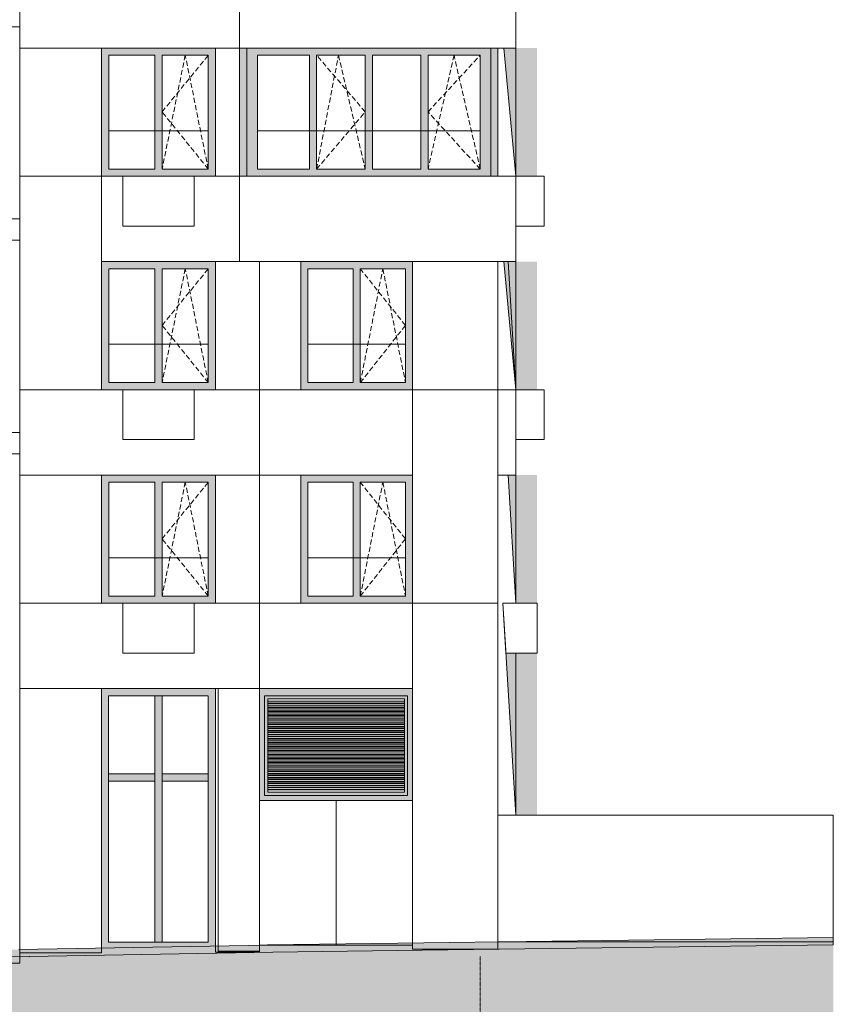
# Model space of a CAD drawing. Header units: millimetres. Extents: x -7244281 to -6602924, y 5765436 to 5938280.
# Tile 22 of 65: x -6614356 to -6602924, y 5773017 to 5786852. Entities that reach past the tile are written whole.
import ezdxf

# ---------------------------------------------------------------- set-up
doc = ezdxf.new("R2010")
doc.units = ezdxf.units.MM
doc.header["$MEASUREMENT"] = 0
doc.header["$XCLIPFRAME"] = 0
for name, pattern in [('OO_EOIAAY', [105.833361, 70.555568, -35.277793]), ('Wipeout_Contour', [1000, 0, -1000]), ('Штрихпунктирная', [6.702778, 3.527778, -1.763889, 0, -1.411111])]:
    doc.linetypes.add(name, pattern=pattern)
for name, color, linetype, lineweight in [('0_Ном._пера__1', 7, 'Continuous', 0), ('0_Ном._пера__120', 7, 'Continuous', 0), ('0_Ном._пера__19', 255, 'Continuous', 0), ('_ 0 кондиционеры_Ном._пера__1', 7, 'Continuous', 0), ('_0 парапет_Ном._пера__1', 7, 'Continuous', 0), ('_0 фасадные панели-1_Ном._пера__1', 7, 'Continuous', 0), ('АР-Стены внешние_Балконы _ лоджии.АР_Ном._пера__1', 7, 'Continuous', 0), ('АР-Стены_внешние_.АР_Ном._пера__1', 7, 'Continuous', 0), ('АР-Стены_внешние_.АР_Ном._пера__41', 7, 'Continuous', 20), ('кондиционеры_Ном._пера__1', 7, 'Continuous', 0)]:
    doc.layers.add(name, color=color, linetype=linetype, lineweight=lineweight)
doc.layers.add('0_Ном._пера__161', color=7, linetype='Continuous', lineweight=13, true_color=0x6a6a6a)
doc.layers.add('_ 0 кондиционеры', color=7, linetype='Continuous')
picture_1 = doc.add_image_def('image5.png', size_in_pixel=(725, 814))
picture_2 = doc.add_image_def('image1.png', size_in_pixel=(729, 823))
picture_3 = doc.add_image_def('image4.png', size_in_pixel=(734, 827))

msp = doc.modelspace()

# ---------------------------------------------------------------- hatches: boundary and pattern name
at = {"layer": '0_Ном._пера__161', "linetype": 'Continuous', "lineweight": 0, "true_color": 0x696969}
for points in [[(-6613205.907, 5786352.474), (-6613105.907, 5786352.474), (-6612455.907, 5786352.474), (-6612355.907, 5786352.474), (-6611705.907, 5786352.474), (-6611605.907, 5786352.474), (-6611605.907, 5786452.474), (-6613205.907, 5786452.474)], [(-6611266.314, 5784652.474), (-6611166.315, 5784652.474), (-6611166.315, 5786452.474), (-6611266.314, 5786452.474)], [(-6611016.315, 5786352.474), (-6610283.84, 5786352.474), (-6610183.84, 5786352.474), (-6608718.891, 5786352.474), (-6608618.891, 5786352.474), (-6607886.416, 5786352.474), (-6607736.416, 5786352.474), (-6607736.416, 5786452.474), (-6611166.315, 5786452.474), (-6611166.315, 5786352.474)], [(-6607736.416, 5786352.474), (-6607736.416, 5784652.474), (-6607656.429, 5784652.474), (-6607656.429, 5786452.474), (-6607736.416, 5786452.474)], [(-6607656.429, 5786452.474), (-6607656.429, 5784652.474), (-6607636.429, 5784652.474), (-6607636.429, 5786452.474)], [(-6613105.907, 5786352.474), (-6613205.907, 5786352.474), (-6613205.907, 5784752.474), (-6613105.907, 5784752.474)], [(-6612355.907, 5784752.474), (-6612355.907, 5786352.474), (-6612455.907, 5786352.474), (-6612455.907, 5784752.474)], [(-6611705.907, 5784752.474), (-6611605.907, 5784752.474), (-6611605.907, 5786352.474), (-6611705.907, 5786352.474)], [(-6611016.315, 5784752.474), (-6611016.315, 5786352.474), (-6611166.315, 5786352.474), (-6611166.315, 5784752.474)], [(-6610283.84, 5784752.474), (-6610183.84, 5784752.474), (-6610183.84, 5786352.474), (-6610283.84, 5786352.474)], [(-6609501.365, 5784752.474), (-6609401.365, 5784752.474), (-6609401.365, 5786352.474), (-6609501.365, 5786352.474)], [(-6608718.891, 5784752.474), (-6608618.891, 5784752.474), (-6608618.891, 5786352.474), (-6608718.891, 5786352.474)], [(-6607886.416, 5786352.474), (-6607886.416, 5784752.474), (-6607736.416, 5784752.474), (-6607736.416, 5786352.474)], [(-6613105.907, 5784752.474), (-6613205.907, 5784752.474), (-6613205.907, 5784652.474), (-6611605.907, 5784652.474), (-6611605.907, 5784752.474), (-6611705.907, 5784752.474), (-6612355.907, 5784752.474), (-6612455.907, 5784752.474)], [(-6610283.84, 5784752.474), (-6611016.315, 5784752.474), (-6611166.315, 5784752.474), (-6611166.315, 5784652.474), (-6607736.416, 5784652.474), (-6607736.416, 5784752.474), (-6607886.416, 5784752.474), (-6608618.891, 5784752.474), (-6608718.891, 5784752.474), (-6610183.84, 5784752.474)], [(-6613205.907, 5783352.474), (-6613105.907, 5783352.474), (-6612455.907, 5783352.474), (-6612355.907, 5783352.474), (-6611705.907, 5783352.474), (-6611605.907, 5783352.474), (-6611605.907, 5783452.474), (-6613205.907, 5783452.474)], [(-6613105.907, 5783352.474), (-6613205.907, 5783352.474), (-6613205.907, 5781752.474), (-6613105.907, 5781752.474)], [(-6612355.907, 5781752.474), (-6612355.907, 5783352.474), (-6612455.907, 5783352.474), (-6612455.907, 5781752.474)], [(-6611705.907, 5781752.474), (-6611605.907, 5781752.474), (-6611605.907, 5783352.474), (-6611705.907, 5783352.474)], [(-6608935.983, 5783352.474), (-6608835.983, 5783352.474), (-6608835.983, 5783452.474), (-6610405.983, 5783452.474), (-6610405.983, 5783352.474), (-6610305.983, 5783352.474), (-6609670.983, 5783352.474), (-6609570.983, 5783352.474)], [(-6610305.983, 5783352.474), (-6610405.983, 5783352.474), (-6610405.983, 5781752.474), (-6610305.983, 5781752.474)], [(-6609570.983, 5781752.474), (-6609570.983, 5783352.474), (-6609670.983, 5783352.474), (-6609670.983, 5781752.474)], [(-6608935.983, 5781752.474), (-6608835.983, 5781752.474), (-6608835.983, 5783352.474), (-6608935.983, 5783352.474)], [(-6613105.907, 5781752.474), (-6613205.907, 5781752.474), (-6613205.907, 5781652.474), (-6611605.907, 5781652.474), (-6611605.907, 5781752.474), (-6611705.907, 5781752.474), (-6612355.907, 5781752.474), (-6612455.907, 5781752.474)], [(-6609570.983, 5781752.474), (-6609670.983, 5781752.474), (-6610305.983, 5781752.474), (-6610405.983, 5781752.474), (-6610405.983, 5781652.474), (-6608835.983, 5781652.474), (-6608835.983, 5781752.474), (-6608935.983, 5781752.474)], [(-6613205.907, 5780352.474), (-6613105.907, 5780352.474), (-6612455.907, 5780352.474), (-6612355.907, 5780352.474), (-6611705.907, 5780352.474), (-6611605.907, 5780352.474), (-6611605.907, 5780452.474), (-6613205.907, 5780452.474)], [(-6608935.983, 5780352.474), (-6608835.983, 5780352.474), (-6608835.983, 5780452.474), (-6610405.983, 5780452.474), (-6610405.983, 5780352.474), (-6610305.983, 5780352.474), (-6609670.983, 5780352.474), (-6609570.983, 5780352.474)], [(-6613105.907, 5780352.474), (-6613205.907, 5780352.474), (-6613205.907, 5778752.474), (-6613105.907, 5778752.474)], [(-6612355.907, 5778752.474), (-6612355.907, 5780352.474), (-6612455.907, 5780352.474), (-6612455.907, 5778752.474)], [(-6611705.907, 5778752.474), (-6611605.907, 5778752.474), (-6611605.907, 5780352.474), (-6611705.907, 5780352.474)], [(-6610305.983, 5780352.474), (-6610405.983, 5780352.474), (-6610405.983, 5778752.474), (-6610305.983, 5778752.474)], [(-6609570.983, 5778752.474), (-6609570.983, 5780352.474), (-6609670.983, 5780352.474), (-6609670.983, 5778752.474)], [(-6608935.983, 5778752.474), (-6608835.983, 5778752.474), (-6608835.983, 5780352.474), (-6608935.983, 5780352.474)], [(-6613105.907, 5778752.474), (-6613205.907, 5778752.474), (-6613205.907, 5778652.474), (-6611605.907, 5778652.474), (-6611605.907, 5778752.474), (-6611705.907, 5778752.474), (-6612355.907, 5778752.474), (-6612455.907, 5778752.474)], [(-6609570.983, 5778752.474), (-6609670.983, 5778752.474), (-6610305.983, 5778752.474), (-6610405.983, 5778752.474), (-6610405.983, 5778652.474), (-6608835.983, 5778652.474), (-6608835.983, 5778752.474), (-6608935.983, 5778752.474)], [(-6613206.341, 5776912.909), (-6613106.341, 5776912.909), (-6613106.341, 5777352.909), (-6613205.907, 5777452.474), (-6613206.341, 5777452.474)], [(-6612406.341, 5777452.474), (-6613205.907, 5777452.474), (-6613106.341, 5777352.909), (-6612406.341, 5777352.909)], [(-6612406.341, 5777352.909), (-6612032.384, 5777352.909), (-6612032.384, 5777452.474), (-6612406.341, 5777452.474)], [(-6612032.384, 5777352.909), (-6611706.342, 5777352.909), (-6611606.776, 5777452.474), (-6612032.384, 5777452.474)], [(-6611706.342, 5776912.909), (-6611606.342, 5776912.909), (-6611606.342, 5777452.474), (-6611606.776, 5777452.474), (-6611706.342, 5777352.909)], [(-6610915.593, 5777452.474), (-6610985.851, 5777452.474), (-6610985.851, 5775882.974), (-6610915.593, 5775882.974)], [(-6610915.593, 5777452.474), (-6610915.593, 5777352.474), (-6608905.97, 5777352.474), (-6608835.97, 5777422.474), (-6608835.97, 5777452.474), (-6609776.102, 5777452.474)], [(-6608905.97, 5776952.474), (-6608835.97, 5776952.474), (-6608835.97, 5777422.474), (-6608905.97, 5777352.474)], [(-6612456.341, 5776912.909), (-6612356.341, 5776912.909), (-6612356.341, 5777352.909), (-6612456.341, 5777352.909)], [(-6608950.97, 5777249.19), (-6608950.97, 5777277.474), (-6610870.593, 5777277.474), (-6610870.593, 5777249.19)], [(-6608950.97, 5777242.119), (-6608950.97, 5777249.19), (-6610870.593, 5777249.19), (-6610870.593, 5777242.119)], [(-6608950.97, 5777194.19), (-6608950.97, 5777222.474), (-6610870.593, 5777222.474), (-6610870.593, 5777194.19)], [(-6608950.97, 5777187.119), (-6608950.97, 5777194.19), (-6610870.593, 5777194.19), (-6610870.593, 5777187.119)], [(-6608950.97, 5777139.19), (-6608950.97, 5777167.474), (-6610870.593, 5777167.474), (-6610870.593, 5777139.19)], [(-6608950.97, 5777132.119), (-6608950.97, 5777139.19), (-6610870.593, 5777139.19), (-6610870.593, 5777132.119)], [(-6608950.97, 5777084.19), (-6608950.97, 5777112.474), (-6610870.593, 5777112.474), (-6610870.593, 5777084.19)], [(-6608950.97, 5777077.119), (-6608950.97, 5777084.19), (-6610870.593, 5777084.19), (-6610870.593, 5777077.119)], [(-6608950.97, 5777029.19), (-6608950.97, 5777057.474), (-6610870.593, 5777057.474), (-6610870.593, 5777029.19)], [(-6608950.97, 5777022.119), (-6608950.97, 5777029.19), (-6610870.593, 5777029.19), (-6610870.593, 5777022.119)], [(-6608950.97, 5776974.19), (-6608950.97, 5777002.474), (-6610870.593, 5777002.474), (-6610870.593, 5776974.19)], [(-6613106.341, 5776912.909), (-6613206.341, 5776912.909), (-6613206.341, 5776203.409), (-6613106.341, 5776203.409)], [(-6612456.341, 5776203.409), (-6612356.341, 5776203.409), (-6612356.341, 5776912.909), (-6612456.341, 5776912.909)], [(-6611706.342, 5776203.409), (-6611606.342, 5776203.409), (-6611606.342, 5776912.909), (-6611706.342, 5776912.909)], [(-6608950.97, 5776967.119), (-6608950.97, 5776974.19), (-6610870.593, 5776974.19), (-6610870.593, 5776967.119)], [(-6608950.97, 5776919.19), (-6608950.97, 5776947.474), (-6610870.593, 5776947.474), (-6610870.593, 5776919.19)], [(-6608950.97, 5776912.119), (-6608950.97, 5776919.19), (-6610870.593, 5776919.19), (-6610870.593, 5776912.119)], [(-6608950.97, 5776864.19), (-6608950.97, 5776892.474), (-6610870.593, 5776892.474), (-6610870.593, 5776864.19)], [(-6608950.97, 5776857.119), (-6608950.97, 5776864.19), (-6610870.593, 5776864.19), (-6610870.593, 5776857.119)], [(-6608835.97, 5775882.974), (-6608835.97, 5776952.474), (-6608905.97, 5776952.474), (-6608905.97, 5775882.974)], [(-6608950.97, 5776809.19), (-6608950.97, 5776837.474), (-6610870.593, 5776837.474), (-6610870.593, 5776809.19)], [(-6608950.97, 5776802.119), (-6608950.97, 5776809.19), (-6610870.593, 5776809.19), (-6610870.593, 5776802.119)], [(-6608950.97, 5776754.19), (-6608950.97, 5776782.474), (-6610870.593, 5776782.474), (-6610870.593, 5776754.19)], [(-6608950.97, 5776747.119), (-6608950.97, 5776754.19), (-6610870.593, 5776754.19), (-6610870.593, 5776747.119)], [(-6608950.97, 5776699.19), (-6608950.97, 5776727.474), (-6610870.593, 5776727.474), (-6610870.593, 5776699.19)], [(-6608950.97, 5776692.119), (-6608950.97, 5776699.19), (-6610870.593, 5776699.19), (-6610870.593, 5776692.119)], [(-6608950.97, 5776644.19), (-6608950.97, 5776672.474), (-6610870.593, 5776672.474), (-6610870.593, 5776644.19)], [(-6608950.97, 5776637.119), (-6608950.97, 5776644.19), (-6610870.593, 5776644.19), (-6610870.593, 5776637.119)], [(-6608950.97, 5776589.19), (-6608950.97, 5776617.474), (-6610870.593, 5776617.474), (-6610870.593, 5776589.19)], [(-6608950.97, 5776582.119), (-6608950.97, 5776589.19), (-6610870.593, 5776589.19), (-6610870.593, 5776582.119)], [(-6608950.97, 5776534.19), (-6608950.97, 5776562.474), (-6610870.593, 5776562.474), (-6610870.593, 5776534.19)], [(-6608950.97, 5776527.119), (-6608950.97, 5776534.19), (-6610870.593, 5776534.19), (-6610870.593, 5776527.119)], [(-6608950.97, 5776479.19), (-6608950.97, 5776507.474), (-6610870.593, 5776507.474), (-6610870.593, 5776479.19)], [(-6608950.97, 5776472.119), (-6608950.97, 5776479.19), (-6610870.593, 5776479.19), (-6610870.593, 5776472.119)], [(-6608950.97, 5776424.19), (-6608950.97, 5776452.474), (-6610870.593, 5776452.474), (-6610870.593, 5776424.19)], [(-6608950.97, 5776417.119), (-6608950.97, 5776424.19), (-6610870.593, 5776424.19), (-6610870.593, 5776417.119)], [(-6608950.97, 5776368.835), (-6608950.97, 5776397.119), (-6610870.593, 5776397.119), (-6610870.593, 5776368.835)], [(-6608950.97, 5776361.764), (-6608950.97, 5776368.835), (-6610870.593, 5776368.835), (-6610870.593, 5776361.764)], [(-6608950.97, 5776313.479), (-6608950.97, 5776341.764), (-6610870.593, 5776341.764), (-6610870.593, 5776313.479)], [(-6608950.97, 5776306.408), (-6608950.97, 5776313.479), (-6610870.593, 5776313.479), (-6610870.593, 5776306.408)], [(-6613206.341, 5776203.409), (-6613206.341, 5773792.17), (-6613106.341, 5773892.17), (-6613106.341, 5776203.409)], [(-6613106.341, 5776153.409), (-6612456.341, 5776153.409), (-6612456.341, 5776253.409), (-6613106.341, 5776253.409)], [(-6612356.341, 5776203.409), (-6612456.341, 5776203.409), (-6612456.341, 5773892.17), (-6612356.341, 5773892.17)], [(-6612356.341, 5776153.409), (-6612032.384, 5776153.409), (-6612032.384, 5776253.409), (-6612356.341, 5776253.409)], [(-6612032.384, 5776253.409), (-6612032.384, 5776153.409), (-6611706.342, 5776153.409), (-6611706.342, 5776253.409)], [(-6611706.342, 5773892.17), (-6611636.676, 5773822.504), (-6611606.342, 5773823.203), (-6611606.342, 5776203.409), (-6611706.342, 5776203.409)], [(-6608950.97, 5776258.124), (-6608950.97, 5776286.408), (-6610870.593, 5776286.408), (-6610870.593, 5776258.124)], [(-6608950.97, 5776251.053), (-6608950.97, 5776258.124), (-6610870.593, 5776258.124), (-6610870.593, 5776251.053)], [(-6608950.97, 5776202.769), (-6608950.97, 5776231.053), (-6610870.593, 5776231.053), (-6610870.593, 5776202.769)], [(-6608950.97, 5776195.698), (-6608950.97, 5776202.769), (-6610870.593, 5776202.769), (-6610870.593, 5776195.698)], [(-6608950.97, 5776147.413), (-6608950.97, 5776175.698), (-6610870.593, 5776175.698), (-6610870.593, 5776147.413)], [(-6608950.97, 5776140.342), (-6608950.97, 5776147.413), (-6610870.593, 5776147.413), (-6610870.593, 5776140.342)], [(-6608950.97, 5776092.058), (-6608950.97, 5776120.342), (-6610870.593, 5776120.342), (-6610870.593, 5776092.058)], [(-6608950.97, 5776084.987), (-6608950.97, 5776092.058), (-6610870.593, 5776092.058), (-6610870.593, 5776084.987)], [(-6608950.97, 5776036.703), (-6608950.97, 5776064.987), (-6610870.593, 5776064.987), (-6610870.593, 5776036.703)], [(-6608950.97, 5776029.632), (-6608950.97, 5776036.703), (-6610870.593, 5776036.703), (-6610870.593, 5776029.632)], [(-6610915.593, 5775953.233), (-6610915.593, 5775882.974), (-6608905.97, 5775882.974), (-6608905.97, 5775953.233)], [(-6613106.341, 5773892.17), (-6613206.341, 5773792.17), (-6612952.6, 5773792.17), (-6612406.341, 5773804.762), (-6612406.341, 5773892.17)], [(-6612032.384, 5773892.17), (-6612406.341, 5773892.17), (-6612406.341, 5773804.762), (-6612032.384, 5773813.382)], [(-6611706.342, 5773892.17), (-6612032.384, 5773892.17), (-6612032.384, 5773813.382), (-6611636.676, 5773822.504)]]:
    msp.add_hatch(color=251, dxfattribs=at).paths.add_polyline_path(points)
h = msp.add_hatch(color=251, dxfattribs=at)
h.paths.add_polyline_path([(-6610915.593, 5775953.233), (-6608905.97, 5775953.233), (-6608905.97, 5777352.474), (-6610915.593, 5777352.474)])
h.paths.add_polyline_path([(-6610870.593, 5775998.233), (-6610870.593, 5777307.474), (-6608950.97, 5777307.474), (-6608950.97, 5775998.233)], flags=0)
at = {"layer": '0_Ном._пера__19', "linetype": 'Continuous', "lineweight": 0}
for points in [[(-6607554.81, 5786452.474), (-6607385.749, 5784652.474), (-6607086.201, 5784652.474), (-6607086.201, 5786452.474)], [(-6607554.81, 5783452.474), (-6607385.749, 5781652.474), (-6607086.201, 5781652.474), (-6607086.201, 5783452.474)], [(-6607494.387, 5780452.474), (-6607385.749, 5778652.474), (-6607086.201, 5778652.474), (-6607086.201, 5780452.474)], [(-6607385.843, 5775672.474), (-6607524.63, 5777952.474), (-6607086.201, 5777952.474), (-6607086.201, 5775672.474)], [(-6655647.25, 5771996.328), (-6602924.477, 5771996.328), (-6602924.477, 5773853.852), (-6608702.147, 5773778.801), (-6608702.151, 5773779.068), (-6610801.508, 5773751.775), (-6610801.491, 5773750.84), (-6614216.322, 5773688.514), (-6614216.352, 5773684.556), (-6618616.5, 5773718.08), (-6618616.436, 5773665.014), (-6620096.257, 5773663.218), (-6620749.016, 5773598.018), (-6620748.963, 5773594.214), (-6622614.558, 5773575.632), (-6622614.521, 5773575.06), (-6623374.762, 5773492.936), (-6628815.237, 5773478.75), (-6630004.951, 5773438.704), (-6630004.914, 5773436.459), (-6633110.068, 5773385.116), (-6633110.065, 5773382.688), (-6641155.719, 5773371.224), (-6641155.72, 5773370.655), (-6646475.563, 5773384.553), (-6646475.824, 5773384.553), (-6649513.672, 5773384.553), (-6653505.751, 5773240.302), (-6653505.751, 5773231.212), (-6655647.25, 5773231.212)]]:
    msp.add_hatch(color=255, dxfattribs=at).paths.add_polyline_path(points)
at = {"layer": '_0 фасадные панели-1_Ном._пера__1', "linetype": 'Continuous', "lineweight": 0}
msp.add_hatch(color=7, dxfattribs=at).paths.add_polyline_path([(-6655647.25, 5773231.212), (-6655647.25, 5773331.211), (-6653714.4, 5773331.211), (-6653714.458, 5773332.826), (-6649605.479, 5773481.301), (-6649605.479, 5773484.553), (-6649515.479, 5773484.553), (-6646475.563, 5773484.553), (-6641205.457, 5773470.785), (-6641205.458, 5773471.153), (-6633257.74, 5773482.478), (-6633257.743, 5773482.688), (-6630138.58, 5773534.263), (-6628799.059, 5773592.474), (-6623530.848, 5773593.172), (-6622670.828, 5773671.679), (-6622670.872, 5773674.858), (-6620798.949, 5773693.528), (-6620101.299, 5773763.211), (-6620084.817, 5773764.858), (-6620084.654, 5773763.232), (-6618741.221, 5773764.862), (-6618740.808, 5773819.03), (-6614369.842, 5773785.728), (-6610875.332, 5773849.509), (-6610875.349, 5773850.823), (-6608676.854, 5773879.406), (-6608676.851, 5773879.138), (-6602924.478, 5773953.86), (-6602924.478, 5773853.852), (-6608702.147, 5773778.801), (-6608702.151, 5773779.068), (-6610801.508, 5773751.775), (-6610801.491, 5773750.84), (-6614216.322, 5773688.514), (-6614216.352, 5773684.556), (-6618616.5, 5773718.08), (-6618616.436, 5773665.014), (-6620096.257, 5773663.218), (-6620749.016, 5773598.018), (-6620748.963, 5773594.214), (-6622614.558, 5773575.632), (-6622614.521, 5773575.06), (-6623530.835, 5773492.529), (-6628815.237, 5773478.75), (-6630004.951, 5773438.704), (-6630004.914, 5773436.459), (-6633110.068, 5773385.116), (-6633110.065, 5773382.688), (-6641155.719, 5773371.224), (-6641155.72, 5773370.655), (-6646475.563, 5773384.553), (-6646475.824, 5773384.553), (-6649513.672, 5773384.553), (-6653505.751, 5773240.302), (-6653505.751, 5773231.212)])

# ---------------------------------------------------------------- linework, layer by layer
at = {"layer": '0_Ном._пера__1', "color": 7, "linetype": 'Continuous', "lineweight": 0}
for p, q in [((-6614356.305, 5786752.475), (-6614356.305, 5787052.475)), ((-6623530.476, 5786752.475), (-6614356.305, 5786752.475)), ((-6607554.81, 5786452.474), (-6607385.843, 5784652.474)), ((-6613105.907, 5785292.475), (-6611705.907, 5785292.475)), ((-6611016.315, 5785292.475), (-6607886.416, 5785292.475)), ((-6623530.476, 5784052.475), (-6614356.305, 5784052.475)), ((-6614356.305, 5783752.475), (-6614356.305, 5784052.475)), ((-6623530.476, 5783752.475), (-6614356.305, 5783752.475)), ((-6607554.81, 5783452.474), (-6607385.843, 5781652.474)), ((-6607494.719, 5783452.474), (-6607385.843, 5781652.474)), ((-6613105.907, 5782292.475), (-6611705.907, 5782292.475)), ((-6610305.983, 5782292.475), (-6608935.983, 5782292.475)), ((-6623530.476, 5781052.475), (-6614356.305, 5781052.475)), ((-6614356.305, 5780752.475), (-6614356.305, 5781052.475)), ((-6623530.476, 5780752.475), (-6614356.305, 5780752.475)), ((-6613105.907, 5779292.475), (-6611705.907, 5779292.475)), ((-6610305.983, 5779292.475), (-6608935.983, 5779292.475))]:
    msp.add_line(p, q, dxfattribs=at)
at = {"layer": '0_Ном._пера__1', "color": 7, "linetype": 'Штрихпунктирная', "lineweight": 0}
msp.add_line((-6607885.97, 5773695.347), (-6607885.97, 5767063.151), dxfattribs=at)
at = {"layer": '0_Ном._пера__1', "color": 7, "linetype": 'Continuous', "lineweight": 0}
for points in [[(-6623530.571, 5773593.185), (-6623530.571, 5838462.474), (-6614356.305, 5838462.474), (-6614356.305, 5773785.975)], [(-6613205.907, 5773792.17), (-6613205.907, 5777452.474), (-6614356.369, 5777452.474), (-6614356.369, 5773785.974)], [(-6610985.851, 5773847.491), (-6610985.851, 5777452.474), (-6611605.906, 5777452.474), (-6611605.906, 5773836.174)]]:
    msp.add_lwpolyline(points, dxfattribs=at)
for points in [[(-6611266.314, 5787652.475), (-6614356.305, 5787652.475), (-6614356.305, 5786452.474), (-6611266.314, 5786452.474)], [(-6607385.843, 5787652.475), (-6611266.314, 5787652.475), (-6611266.314, 5786452.474), (-6607385.843, 5786452.474)], [(-6613205.843, 5786452.474), (-6614356.305, 5786452.474), (-6614356.305, 5784652.474), (-6613205.843, 5784652.474)], [(-6611266.314, 5786452.474), (-6611605.906, 5786452.474), (-6611605.906, 5784652.474), (-6611266.314, 5784652.474)], [(-6613205.843, 5784652.474), (-6614356.305, 5784652.474), (-6614356.305, 5781652.474), (-6613205.843, 5781652.474)], [(-6611266.314, 5784652.474), (-6613205.843, 5784652.474), (-6613205.843, 5783452.474), (-6611266.314, 5783452.474)], [(-6607385.843, 5784652.474), (-6611266.314, 5784652.474), (-6611266.314, 5783452.474), (-6607385.843, 5783452.474)], [(-6610985.851, 5783452.474), (-6611605.906, 5783452.474), (-6611605.906, 5781652.474), (-6610985.851, 5781652.474)], [(-6610405.983, 5783452.474), (-6610985.851, 5783452.474), (-6610985.851, 5781652.474), (-6610405.983, 5781652.474)], [(-6607635.97, 5783452.474), (-6608835.97, 5783452.474), (-6608835.97, 5781652.474), (-6607635.97, 5781652.474)], [(-6610985.851, 5781652.474), (-6614356.305, 5781652.474), (-6614356.305, 5780452.474), (-6610985.851, 5780452.474)], [(-6608835.97, 5781652.474), (-6610985.851, 5781652.474), (-6610985.851, 5780452.474), (-6608835.97, 5780452.474)], [(-6607385.843, 5781652.474), (-6607635.97, 5781652.474), (-6607635.97, 5780452.474), (-6607385.843, 5780452.474)], [(-6613205.907, 5780452.474), (-6614356.369, 5780452.474), (-6614356.369, 5778652.474), (-6613205.907, 5778652.474)], [(-6610985.851, 5780452.474), (-6611605.906, 5780452.474), (-6611605.906, 5778652.474), (-6610985.851, 5778652.474)], [(-6610405.983, 5780452.474), (-6610985.851, 5780452.474), (-6610985.851, 5778652.474), (-6610405.983, 5778652.474)], [(-6610985.851, 5778652.475), (-6614356.305, 5778652.475), (-6614356.305, 5777452.474), (-6610985.851, 5777452.474)], [(-6608835.97, 5778652.475), (-6610985.851, 5778652.475), (-6610985.851, 5777452.474), (-6608835.97, 5777452.474)]]:
    msp.add_lwpolyline(points, close=True, dxfattribs=at)
at = {"layer": '0_Ном._пера__120', "color": 7, "linetype": 'OO_EOIAAY', "lineweight": 0}
for p, q in [((-6612030.907, 5786352.474), (-6612355.907, 5784752.474)), ((-6612355.907, 5785557.475), (-6611705.907, 5786352.474)), ((-6611705.907, 5784752.474), (-6612030.907, 5786352.474)), ((-6610183.84, 5784752.474), (-6609877.411, 5786352.474)), ((-6609501.365, 5785557.475), (-6610183.84, 5786352.474)), ((-6609877.411, 5786352.474), (-6609501.365, 5784752.474)), ((-6608252.653, 5786352.474), (-6608618.891, 5784752.474)), ((-6608618.891, 5785557.475), (-6607886.416, 5786352.474)), ((-6607886.416, 5784752.474), (-6608252.653, 5786352.474)), ((-6611705.907, 5784752.474), (-6612355.907, 5785557.475)), ((-6610183.84, 5784752.474), (-6609501.365, 5785557.475)), ((-6607886.416, 5784752.474), (-6608618.891, 5785557.475)), ((-6612030.907, 5783352.474), (-6612355.907, 5781752.474)), ((-6612355.907, 5782557.474), (-6611705.907, 5783352.474)), ((-6611705.907, 5781752.474), (-6612030.907, 5783352.474)), ((-6609570.983, 5781752.474), (-6609253.483, 5783352.474)), ((-6608935.983, 5782557.474), (-6609570.983, 5783352.474)), ((-6609253.483, 5783352.474), (-6608935.983, 5781752.474)), ((-6611705.907, 5781752.474), (-6612355.907, 5782557.474)), ((-6609570.983, 5781752.474), (-6608935.983, 5782557.474)), ((-6612030.907, 5780352.474), (-6612355.907, 5778752.474)), ((-6612355.907, 5779557.475), (-6611705.907, 5780352.474)), ((-6611705.907, 5778752.474), (-6612030.907, 5780352.474)), ((-6609570.983, 5778752.474), (-6609253.483, 5780352.474)), ((-6608935.983, 5779557.475), (-6609570.983, 5780352.474)), ((-6609253.483, 5780352.474), (-6608935.983, 5778752.474)), ((-6611705.907, 5778752.474), (-6612355.907, 5779557.475)), ((-6609570.983, 5778752.474), (-6608935.983, 5779557.475))]:
    msp.add_line(p, q, dxfattribs=at)
at = {"layer": '_ 0 кондиционеры_Ном._пера__1', "color": 7, "linetype": 'Continuous', "lineweight": 0, "flags": 128}
for points in [[(-6611906.138, 5784652.474), (-6612906.138, 5784652.474), (-6612906.138, 5783952.474), (-6611906.138, 5783952.474)], [(-6612906.138, 5780952.474), (-6611906.138, 5780952.474), (-6611906.138, 5781652.474), (-6612906.138, 5781652.474)], [(-6612906.138, 5777952.474), (-6611906.138, 5777952.474), (-6611906.138, 5778652.474), (-6612906.138, 5778652.474)]]:
    msp.add_lwpolyline(points, close=True, dxfattribs=at)
at = {"layer": '_0 парапет_Ном._пера__1', "color": 7, "linetype": 'Continuous', "lineweight": 0}
msp.add_line((-6607635.97, 5775672.474), (-6602924.477, 5775672.474), dxfattribs=at)
at = {"layer": '_0 фасадные панели-1_Ном._пера__1', "color": 7, "linetype": 'Continuous', "lineweight": 0, "flags": 128}
msp.add_lwpolyline([(-6614369.842, 5773785.728), (-6610875.332, 5773849.509), (-6610875.349, 5773850.823), (-6608676.854, 5773879.406), (-6608676.851, 5773879.138), (-6602924.478, 5773953.86), (-6602924.478, 5773853.852), (-6608702.147, 5773778.801), (-6608702.151, 5773779.068), (-6610801.508, 5773751.775), (-6610801.491, 5773750.84), (-6614216.322, 5773688.514), (-6614216.352, 5773684.556), (-6618616.5, 5773718.08)], dxfattribs=at)
at = {"layer": 'АР-Стены внешние_Балконы _ лоджии.АР_Ном._пера__1', "color": 7, "linetype": 'Continuous', "lineweight": 0}
for p, q in [((-6611166.315, 5786352.474), (-6611166.315, 5786452.474)), ((-6607736.416, 5786452.474), (-6607736.416, 5786352.474)), ((-6611166.315, 5784752.474), (-6611166.315, 5786352.474)), ((-6611016.315, 5786352.474), (-6611016.315, 5784752.474)), ((-6610283.84, 5786352.474), (-6611016.315, 5786352.474)), ((-6610283.84, 5784752.474), (-6610283.84, 5786352.474)), ((-6610183.84, 5786352.474), (-6610183.84, 5784752.474)), ((-6609501.365, 5786352.474), (-6610183.84, 5786352.474)), ((-6609501.365, 5784752.474), (-6609501.365, 5786352.474)), ((-6608718.891, 5786352.474), (-6609401.365, 5786352.474)), ((-6609401.365, 5786352.474), (-6609401.365, 5784752.474)), ((-6608718.891, 5784752.474), (-6608718.891, 5786352.474)), ((-6608618.891, 5786352.474), (-6608618.891, 5784752.474)), ((-6607886.416, 5786352.474), (-6608618.891, 5786352.474)), ((-6607886.416, 5784752.474), (-6607886.416, 5786352.474)), ((-6607736.416, 5786352.474), (-6607736.416, 5784752.474)), ((-6611166.315, 5784652.474), (-6611166.315, 5784752.474)), ((-6611016.315, 5784752.474), (-6610283.84, 5784752.474)), ((-6610183.84, 5784752.474), (-6609501.365, 5784752.474)), ((-6609401.365, 5784752.474), (-6608718.891, 5784752.474)), ((-6608618.891, 5784752.474), (-6607886.416, 5784752.474)), ((-6607736.416, 5784752.474), (-6607736.416, 5784652.474))]:
    msp.add_line(p, q, dxfattribs=at)
at = {"layer": 'АР-Стены_внешние_.АР_Ном._пера__1', "color": 7, "linetype": 'Continuous', "lineweight": 0}
for p, q in [((-6613205.907, 5784652.474), (-6613205.907, 5786452.474)), ((-6607636.429, 5786452.474), (-6607636.429, 5784652.474)), ((-6613105.907, 5784752.474), (-6613105.907, 5786352.474)), ((-6613105.907, 5786352.474), (-6612455.907, 5786352.474)), ((-6612455.907, 5786352.474), (-6612455.907, 5784752.474)), ((-6612355.907, 5784752.474), (-6612355.907, 5786352.474)), ((-6612355.907, 5786352.474), (-6611705.907, 5786352.474)), ((-6611705.907, 5786352.474), (-6611705.907, 5784752.474)), ((-6612455.907, 5784752.474), (-6613105.907, 5784752.474)), ((-6611705.907, 5784752.474), (-6612355.907, 5784752.474)), ((-6613205.907, 5781652.474), (-6613205.907, 5783452.474)), ((-6613105.907, 5781752.474), (-6613105.907, 5783352.474)), ((-6613105.907, 5783352.474), (-6612455.907, 5783352.474)), ((-6612455.907, 5783352.474), (-6612455.907, 5781752.474)), ((-6612355.907, 5781752.474), (-6612355.907, 5783352.474)), ((-6612355.907, 5783352.474), (-6611705.907, 5783352.474)), ((-6611705.907, 5783352.474), (-6611705.907, 5781752.474)), ((-6610305.983, 5781752.474), (-6610305.983, 5783352.474)), ((-6610305.983, 5783352.474), (-6609670.983, 5783352.474)), ((-6609670.983, 5783352.474), (-6609670.983, 5781752.474)), ((-6609570.983, 5781752.474), (-6609570.983, 5783352.474)), ((-6609570.983, 5783352.474), (-6608935.983, 5783352.474)), ((-6608935.983, 5783352.474), (-6608935.983, 5781752.474)), ((-6608835.983, 5783452.474), (-6608835.983, 5781652.474)), ((-6612455.907, 5781752.474), (-6613105.907, 5781752.474)), ((-6611705.907, 5781752.474), (-6612355.907, 5781752.474)), ((-6609670.983, 5781752.474), (-6610305.983, 5781752.474)), ((-6608935.983, 5781752.474), (-6609570.983, 5781752.474)), ((-6613205.907, 5778652.474), (-6613205.907, 5780452.474)), ((-6608835.983, 5780452.474), (-6608835.983, 5778652.474)), ((-6613105.907, 5778752.474), (-6613105.907, 5780352.474)), ((-6613105.907, 5780352.474), (-6612455.907, 5780352.474)), ((-6612455.907, 5780352.474), (-6612455.907, 5778752.474)), ((-6612355.907, 5778752.474), (-6612355.907, 5780352.474)), ((-6612355.907, 5780352.474), (-6611705.907, 5780352.474)), ((-6611705.907, 5780352.474), (-6611705.907, 5778752.474)), ((-6610305.983, 5778752.474), (-6610305.983, 5780352.474)), ((-6610305.983, 5780352.474), (-6609670.983, 5780352.474)), ((-6609670.983, 5780352.474), (-6609670.983, 5778752.474)), ((-6609570.983, 5778752.474), (-6609570.983, 5780352.474)), ((-6609570.983, 5780352.474), (-6608935.983, 5780352.474)), ((-6608935.983, 5780352.474), (-6608935.983, 5778752.474)), ((-6612455.907, 5778752.474), (-6613105.907, 5778752.474)), ((-6611705.907, 5778752.474), (-6612355.907, 5778752.474)), ((-6609670.983, 5778752.474), (-6610305.983, 5778752.474)), ((-6608935.983, 5778752.474), (-6609570.983, 5778752.474)), ((-6608835.97, 5777452.474), (-6609745.85, 5777452.474)), ((-6609549.952, 5777452.898), (-6609549.952, 5777452.474)), ((-6613106.341, 5777352.909), (-6613106.341, 5776912.909)), ((-6612456.341, 5777352.909), (-6613106.341, 5777352.909)), ((-6612456.341, 5776912.909), (-6612456.341, 5777352.909)), ((-6612406.341, 5777352.909), (-6612456.341, 5777352.909)), ((-6612356.341, 5777352.909), (-6612406.341, 5777352.909)), ((-6612356.341, 5776912.909), (-6612356.341, 5777352.909)), ((-6612032.384, 5777352.909), (-6612356.341, 5777352.909)), ((-6611706.342, 5777352.909), (-6612032.384, 5777352.909)), ((-6611706.342, 5776912.909), (-6611706.342, 5777352.909)), ((-6610915.593, 5777352.474), (-6610915.593, 5776952.474)), ((-6608905.97, 5777352.474), (-6610915.593, 5777352.474)), ((-6610870.593, 5777307.474), (-6610870.593, 5775998.233)), ((-6608950.97, 5777307.474), (-6610870.593, 5777307.474)), ((-6610870.593, 5777277.474), (-6608950.97, 5777277.474)), ((-6608950.97, 5775998.233), (-6608950.97, 5777307.474)), ((-6608905.97, 5776952.474), (-6608905.97, 5777352.474)), ((-6610870.593, 5777249.19), (-6608950.97, 5777249.19)), ((-6610870.593, 5777242.119), (-6608950.97, 5777242.119)), ((-6610870.593, 5777222.474), (-6608950.97, 5777222.474)), ((-6610870.593, 5777194.19), (-6608950.97, 5777194.19)), ((-6610870.593, 5777187.119), (-6608950.97, 5777187.119)), ((-6610870.593, 5777167.474), (-6608950.97, 5777167.474)), ((-6610870.593, 5777139.19), (-6608950.97, 5777139.19)), ((-6610870.593, 5777132.119), (-6608950.97, 5777132.119)), ((-6610870.593, 5777112.474), (-6608950.97, 5777112.474)), ((-6610870.593, 5777084.19), (-6608950.97, 5777084.19)), ((-6610870.593, 5777077.119), (-6608950.97, 5777077.119)), ((-6610870.593, 5777057.474), (-6608950.97, 5777057.474)), ((-6610870.593, 5777029.19), (-6608950.97, 5777029.19)), ((-6610870.593, 5777022.119), (-6608950.97, 5777022.119)), ((-6610870.593, 5777002.474), (-6608950.97, 5777002.474)), ((-6613106.341, 5776912.909), (-6613106.341, 5776253.409)), ((-6612456.341, 5776253.409), (-6612456.341, 5776912.909)), ((-6612356.341, 5776253.409), (-6612356.341, 5776912.909)), ((-6611706.342, 5776253.409), (-6611706.342, 5776912.909)), ((-6610915.593, 5775953.233), (-6610915.593, 5776952.474)), ((-6610870.593, 5776974.19), (-6608950.97, 5776974.19)), ((-6610870.593, 5776967.119), (-6608950.97, 5776967.119)), ((-6610870.593, 5776947.474), (-6608950.97, 5776947.474)), ((-6610870.593, 5776919.19), (-6608950.97, 5776919.19)), ((-6610870.593, 5776912.119), (-6608950.97, 5776912.119)), ((-6610870.593, 5776892.474), (-6608950.97, 5776892.474)), ((-6610870.593, 5776864.19), (-6608950.97, 5776864.19)), ((-6610870.593, 5776857.119), (-6608950.97, 5776857.119)), ((-6608905.97, 5775953.233), (-6608905.97, 5776952.474)), ((-6610870.593, 5776837.474), (-6608950.97, 5776837.474)), ((-6610870.593, 5776809.19), (-6608950.97, 5776809.19)), ((-6610870.593, 5776802.119), (-6608950.97, 5776802.119)), ((-6610870.593, 5776782.474), (-6608950.97, 5776782.474)), ((-6610870.593, 5776754.19), (-6608950.97, 5776754.19)), ((-6610870.593, 5776747.119), (-6608950.97, 5776747.119)), ((-6610870.593, 5776727.474), (-6608950.97, 5776727.474)), ((-6610870.593, 5776699.19), (-6608950.97, 5776699.19)), ((-6610870.593, 5776692.119), (-6608950.97, 5776692.119)), ((-6610870.593, 5776672.474), (-6608950.97, 5776672.474)), ((-6610870.593, 5776644.19), (-6608950.97, 5776644.19)), ((-6610870.593, 5776637.119), (-6608950.97, 5776637.119)), ((-6610870.593, 5776617.474), (-6608950.97, 5776617.474)), ((-6610870.593, 5776589.19), (-6608950.97, 5776589.19)), ((-6610870.593, 5776582.119), (-6608950.97, 5776582.119)), ((-6610870.593, 5776562.474), (-6608950.97, 5776562.474)), ((-6610870.593, 5776534.19), (-6608950.97, 5776534.19)), ((-6610870.593, 5776527.119), (-6608950.97, 5776527.119)), ((-6610870.593, 5776507.474), (-6608950.97, 5776507.474)), ((-6610870.593, 5776479.19), (-6608950.97, 5776479.19)), ((-6610870.593, 5776472.119), (-6608950.97, 5776472.119)), ((-6610870.593, 5776452.474), (-6608950.97, 5776452.474)), ((-6610870.593, 5776424.19), (-6608950.97, 5776424.19)), ((-6610870.593, 5776417.119), (-6608950.97, 5776417.119)), ((-6610870.593, 5776397.119), (-6608950.97, 5776397.119)), ((-6610870.593, 5776368.835), (-6608950.97, 5776368.835)), ((-6610870.593, 5776361.764), (-6608950.97, 5776361.764)), ((-6610870.593, 5776341.764), (-6608950.97, 5776341.764)), ((-6610870.593, 5776313.479), (-6608950.97, 5776313.479)), ((-6610870.593, 5776306.408), (-6608950.97, 5776306.408)), ((-6613106.341, 5776253.409), (-6612456.341, 5776253.409)), ((-6613106.341, 5776253.409), (-6613106.341, 5776203.409)), ((-6613106.341, 5776203.409), (-6613106.341, 5776153.409)), ((-6613106.341, 5776153.409), (-6612456.341, 5776153.409)), ((-6613106.341, 5776153.409), (-6613106.341, 5773892.17)), ((-6612456.341, 5776203.409), (-6612456.341, 5776253.409)), ((-6612456.341, 5776153.409), (-6612456.341, 5776203.409)), ((-6612456.341, 5773892.17), (-6612456.341, 5776153.409)), ((-6612356.341, 5776253.409), (-6612032.384, 5776253.409)), ((-6612356.341, 5776203.409), (-6612356.341, 5776253.409)), ((-6612356.341, 5776153.409), (-6612356.341, 5776203.409)), ((-6612356.341, 5776153.409), (-6612032.384, 5776153.409)), ((-6612356.341, 5773892.17), (-6612356.341, 5776153.409)), ((-6612032.384, 5776253.409), (-6611706.342, 5776253.409)), ((-6612032.384, 5776153.409), (-6611706.342, 5776153.409)), ((-6611706.342, 5776203.409), (-6611706.342, 5776253.409)), ((-6611706.342, 5776153.409), (-6611706.342, 5776203.409)), ((-6611706.342, 5773892.17), (-6611706.342, 5776153.409)), ((-6610915.593, 5776202.974), (-6610915.593, 5775953.233)), ((-6610870.593, 5776286.408), (-6608950.97, 5776286.408)), ((-6610870.593, 5776258.124), (-6608950.97, 5776258.124)), ((-6610870.593, 5776251.053), (-6608950.97, 5776251.053)), ((-6610870.593, 5776231.053), (-6608950.97, 5776231.053)), ((-6610870.593, 5776202.769), (-6608950.97, 5776202.769)), ((-6610870.593, 5776195.698), (-6608950.97, 5776195.698)), ((-6610870.593, 5776175.698), (-6608950.97, 5776175.698)), ((-6610870.593, 5776147.413), (-6608950.97, 5776147.413)), ((-6610870.593, 5776140.342), (-6608950.97, 5776140.342)), ((-6610870.593, 5776120.342), (-6608950.97, 5776120.342)), ((-6610870.593, 5776092.058), (-6608950.97, 5776092.058)), ((-6610870.593, 5776084.987), (-6608950.97, 5776084.987)), ((-6610870.593, 5776064.987), (-6608950.97, 5776064.987)), ((-6610870.593, 5776036.703), (-6608950.97, 5776036.703)), ((-6610870.593, 5776029.632), (-6608950.97, 5776029.632)), ((-6610985.851, 5775882.974), (-6608835.97, 5775882.974)), ((-6610915.593, 5775953.233), (-6608905.97, 5775953.233)), ((-6610870.593, 5775998.233), (-6608950.97, 5775998.233)), ((-6613106.341, 5773892.17), (-6612456.341, 5773892.17)), ((-6612456.341, 5773892.17), (-6612406.341, 5773892.17)), ((-6612406.341, 5773892.17), (-6612356.341, 5773892.17)), ((-6612356.341, 5773892.17), (-6612032.384, 5773892.17)), ((-6612032.384, 5773892.17), (-6611706.342, 5773892.17))]:
    msp.add_line(p, q, dxfattribs=at)
at = {"layer": 'АР-Стены_внешние_.АР_Ном._пера__41', "color": 7, "linetype": 'Continuous', "lineweight": 20}
msp.add_line((-6609910.911, 5775882.974), (-6609910.911, 5773847.491), dxfattribs=at)
at = {"layer": 'кондиционеры_Ном._пера__1', "color": 7, "linetype": 'Continuous', "lineweight": 0, "flags": 128}
for points in [[(-6606985.989, 5784652.474), (-6607385.843, 5784652.474), (-6607385.843, 5783952.474), (-6606985.989, 5783952.474)], [(-6607385.843, 5780952.474), (-6606985.989, 5780952.474), (-6606985.989, 5781652.474), (-6607385.843, 5781652.474)]]:
    msp.add_lwpolyline(points, close=True, dxfattribs=at)

# ---------------------------------------------------------------- pictures from other files: only their frames are drawn
at = {"linetype": 'Continuous', "lineweight": 0}
image = msp.add_image(picture_3, insert=(-6614356.305, 5838462.474), size_in_units=(9174.543, 64869.303), rotation=180, dxfattribs=at)
image.set_boundary_path([(-0.5, -0.5), (733.5, 826.5)])
image = msp.add_image(picture_2, insert=(-6614356.305, 5786452.474), size_in_units=(3089.991, 1199.999), dxfattribs=at)
image.set_boundary_path([(-0.5, -0.5), (728.5, 822.5)])
image = msp.add_image(picture_2, insert=(-6611266.314, 5786452.474), size_in_units=(3880.472, 1199.999), dxfattribs=at)
image.set_boundary_path([(-0.5, -0.5), (728.5, 822.5)])
image = msp.add_image(picture_1, insert=(-6613205.843, 5786452.474), size_in_units=(1150.463, 1799.999), rotation=180, dxfattribs=at)
image.set_boundary_path([(-0.5, -0.5), (724.5, 813.5)])
image = msp.add_image(picture_1, insert=(-6611265.855, 5786452.474), size_in_units=(340.051, 1800), rotation=180, dxfattribs=at)
image.set_boundary_path([(-0.5, -0.5), (724.5, 813.5)])
image = msp.add_image(picture_1, insert=(-6607385.843, 5786452.474), size_in_units=(250.128, 1800), rotation=180, dxfattribs=at)
image.set_boundary_path([(-0.5, -0.5), (724.5, 813.5)])
image = msp.add_image(picture_1, insert=(-6613205.843, 5784652.474), size_in_units=(1150.463, 3000), rotation=180, dxfattribs=at)
image.set_boundary_path([(-0.5, -0.5), (724.5, 813.5)])
image = msp.add_image(picture_3, insert=(-6611265.855, 5784652.474), size_in_units=(1939.987, 1200), rotation=180, dxfattribs=at)
image.set_boundary_path([(-0.5, -0.5), (733.5, 826.5)])
image = msp.add_image(picture_3, insert=(-6607385.843, 5784652.474), size_in_units=(3880.013, 1200), rotation=180, dxfattribs=at)
image.set_boundary_path([(-0.5, -0.5), (733.5, 826.5)])
image = msp.add_image(picture_2, insert=(-6611605.906, 5781652.474), size_in_units=(620.055, 1800), dxfattribs=at)
image.set_boundary_path([(-0.5, -0.5), (728.5, 822.5)])
image = msp.add_image(picture_1, insert=(-6610405.983, 5783452.474), size_in_units=(579.868, 1800), rotation=180, dxfattribs=at)
image.set_boundary_path([(-0.5, -0.5), (724.5, 813.5)])
image = msp.add_image(picture_1, insert=(-6607635.97, 5783452.474), size_in_units=(1200, 1800), rotation=180, dxfattribs=at)
image.set_boundary_path([(-0.5, -0.5), (724.5, 813.5)])
image = msp.add_image(picture_1, insert=(-6607385.843, 5783452.474), size_in_units=(250.128, 1800), rotation=180, dxfattribs=at)
image.set_boundary_path([(-0.5, -0.5), (724.5, 813.5)])
image = msp.add_image(picture_2, insert=(-6614356.305, 5780452.474), size_in_units=(3370.454, 1200), dxfattribs=at)
image.set_boundary_path([(-0.5, -0.5), (728.5, 822.5)])
image = msp.add_image(picture_3, insert=(-6608835.97, 5781652.474), size_in_units=(2149.881, 1200), rotation=180, dxfattribs=at)
image.set_boundary_path([(-0.5, -0.5), (733.5, 826.5)])
image = msp.add_image(picture_1, insert=(-6607635.97, 5781652.474), size_in_units=(1200, 3000), rotation=180, dxfattribs=at)
image.set_boundary_path([(-0.5, -0.5), (724.5, 813.5)])
image = msp.add_image(picture_3, insert=(-6607385.843, 5781652.474), size_in_units=(250.128, 1200), rotation=180, dxfattribs=at)
image.set_boundary_path([(-0.5, -0.5), (733.5, 826.5)])
image = msp.add_image(picture_1, insert=(-6613205.907, 5780452.474), size_in_units=(1150.399, 1800), rotation=180, dxfattribs=at)
image.set_boundary_path([(-0.5, -0.5), (724.5, 813.5)])
image = msp.add_image(picture_2, insert=(-6611605.906, 5778652.474), size_in_units=(620.055, 1800), dxfattribs=at)
image.set_boundary_path([(-0.5, -0.5), (728.5, 822.5)])
image = msp.add_image(picture_1, insert=(-6610405.983, 5780452.474), size_in_units=(579.868, 1800), rotation=180, dxfattribs=at)
image.set_boundary_path([(-0.5, -0.5), (724.5, 813.5)])
image = msp.add_image(picture_1, insert=(-6607385.843, 5780452.474), size_in_units=(250.128, 4780), rotation=180, dxfattribs=at)
image.set_boundary_path([(-0.5, -0.5), (724.5, 813.5)])
image = msp.add_image(picture_2, insert=(-6614356.305, 5777452.474), size_in_units=(3370.454, 1200), dxfattribs=at)
image.set_boundary_path([(-0.5, -0.5), (728.5, 822.5)])
image = msp.add_image(picture_3, insert=(-6608835.97, 5778652.474), size_in_units=(2149.881, 1200), rotation=180, dxfattribs=at)
image.set_boundary_path([(-0.5, -0.5), (733.5, 826.5)])
image = msp.add_image(picture_1, insert=(-6607635.97, 5778652.474), size_in_units=(1200, 4859.824), rotation=180, dxfattribs=at)
image.set_boundary_path([(-0.5, -0.5), (724.5, 813.5)])
image = msp.add_image(picture_1, insert=(-6613205.907, 5777452.474), size_in_units=(1150.399, 3713.66), rotation=180, dxfattribs=at)
image.set_boundary_path([(-0.5, -0.5), (724.5, 813.5)])
image = msp.add_image(picture_2, insert=(-6611605.906, 5773747.475), size_in_units=(620.055, 3705), dxfattribs=at)
image.set_boundary_path([(-0.5, -0.5), (728.5, 822.5)])
image = msp.add_image(picture_1, insert=(-6610985.851, 5777452.474), size_in_units=(579.868, 3687.368), rotation=180, dxfattribs=at)
image.set_boundary_path([(-0.5, -0.5), (724.5, 813.5)])
image = msp.add_image(picture_2, insert=(-6610985.851, 5773847.491), size_in_units=(2149.881, 2035.483), dxfattribs=at)
image.set_boundary_path([(-0.5, -0.5), (728.5, 822.5)])
image = msp.add_image(picture_1, insert=(-6602924.477, 5775672.474), size_in_units=(4711.493, 1779.815), rotation=180, dxfattribs=at)
image.set_boundary_path([(-0.5, -0.5), (724.5, 813.5)])

# ---------------------------------------------------------------- next in the draw order: wipeouts: each hides what was drawn before it
at = {"color": 254, "linetype": 'Wipeout_Contour', "lineweight": 0, "ltscale": 35110204.69322769}
msp.add_wipeout([(-6607086.201, 5778652.474), (-6607566.971, 5778652.474), (-6607524.63, 5777952.474), (-6607086.201, 5777952.474)], dxfattribs=at).dxf.layer = '_ 0 кондиционеры'

# ---------------------------------------------------------------- next in the draw order: linework, layer by layer
at = {"layer": '0_Ном._пера__1', "color": 7, "linetype": 'Continuous', "lineweight": 0}
for p, q in [((-6607494.387, 5780452.474), (-6607385.749, 5778652.474)), ((-6607566.971, 5778652.474), (-6607385.843, 5775672.474))]:
    msp.add_line(p, q, dxfattribs=at)
msp.add_lwpolyline([(-6607635.97, 5781652.474), (-6608835.97, 5781652.474), (-6608835.97, 5778652.474), (-6607635.97, 5778652.474)], close=True, dxfattribs=at)
msp.add_lwpolyline([(-6607635.97, 5773892.659), (-6607635.97, 5778652.474), (-6608835.97, 5778652.474), (-6608835.97, 5773877.337)], dxfattribs=at)
at = {"layer": '_ 0 кондиционеры_Ном._пера__1', "color": 7, "linetype": 'Continuous', "lineweight": 0, "flags": 128}
msp.add_lwpolyline([(-6607086.201, 5778652.474), (-6607566.971, 5778652.474), (-6607524.63, 5777952.474), (-6607086.201, 5777952.474)], close=True, dxfattribs=at)

doc.saveas('drawing.dxf')
